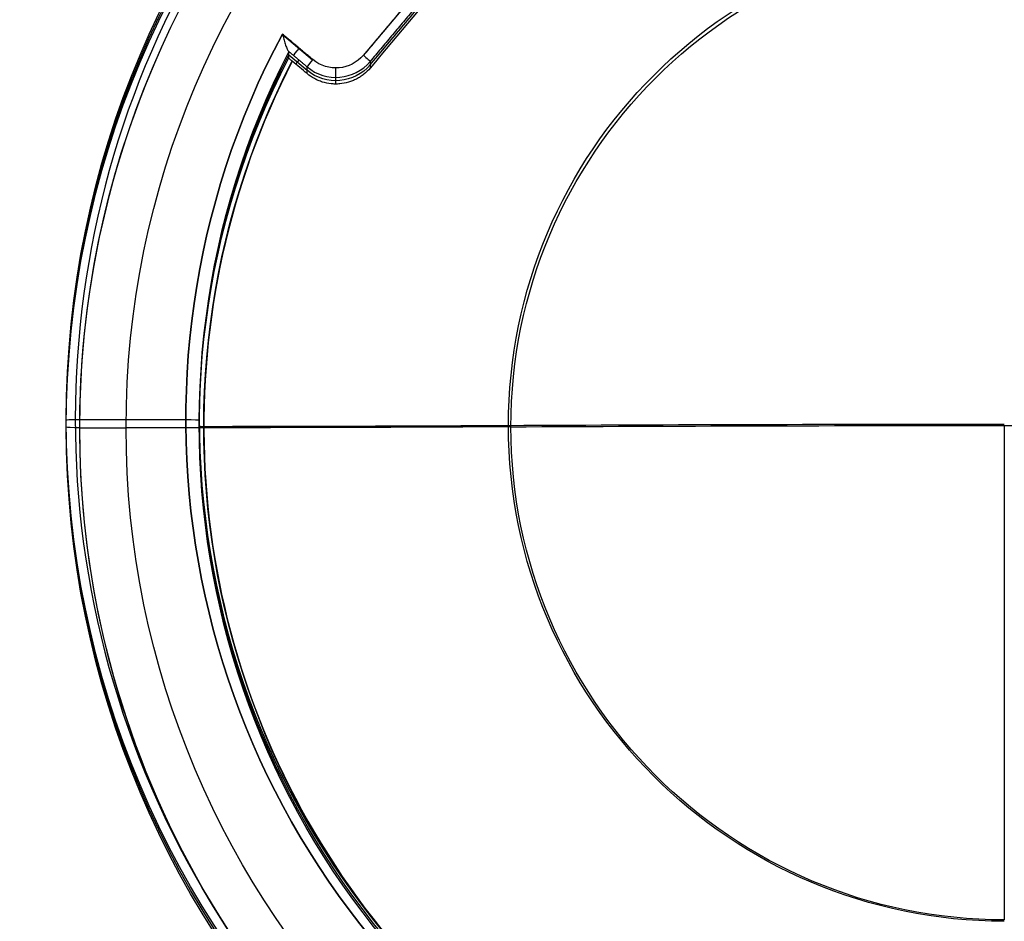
# Model space of a CAD drawing. Header units: millimetres. Extents: x -225 to 225, y -307 to 209.
# Tile 18 of 33: x -220 to 0, y -112 to 89. Entities that reach past the tile are written whole.
import ezdxf

# ---------------------------------------------------------------- set-up
doc = ezdxf.new("R2010")
doc.units = ezdxf.units.MM
doc.layers.add('Layer 01', color=7, linetype='Continuous', true_color=0x000000)

msp = doc.modelspace()

# ---------------------------------------------------------------- linework, layer by layer
at = {"layer": 'Layer 01', "color": 7, "true_color": 0xffffff}
for p, q in [((-143.11, 81.19, 416.31), (-104.99, 126.56, 418.48)), ((-141.63, 79.06, 434.81), (-103.51, 124.53, 434.81)), ((-161.2, 85.82, 416.53), (-154.48, 80.19, 416.26)), ((-159.83, 81.32, 433.99), (-155.71, 77.86, 433.99)), ((-158.21, 79.2, 449.73), (-157.47, 80.09, 418.26)), ((-149.29, 74.79, 449.22), (-149.29, 76.28, 418.08)), ((-209.5, -1.8, 448.07), (-209.5, -0.19, 414.41)), ((-207.5, -0.1, 412.42), (-182.8, -0.1, 412.42)), ((-206.5, -1.95, 451.07), (-196.15, -1.95, 451.07)), ((-179.8, -1.65, 444.88), (-179.8, -0.24, 415.41))]:
    msp.add_line(p, q, dxfattribs=at)
at = {"layer": 'Layer 01', "color": 7, "true_color": 0xffffff, "extrusion": (-1.04414e-25, 0.047845, -0.998855)}
msp.add_arc((0, 19.64, -413.95), 209.5, 270, 90, dxfattribs=at)
at = {"layer": 'Layer 01', "color": 7, "true_color": 0xffffff, "extrusion": (0, 0.047845, -0.998855)}
for centre, radius, start, end in [((0, 19.64, -430.8), 209.5, 270, 90), ((0, 19.64, -447.65), 209.5, 270, 90), ((0, 19.64, -445.9), 110.19, 270, 90), ((0, 19.64, -411.95), 182.8, 151.8859, 28.1141), ((0, 19.64, -450.65), 206.5, 270, 24.5455), ((0, 19.64, -429.7), 179.8, 152.7397, 27.2603), ((0, 19.64, -445.45), 178.8, 152.8122, 27.1878), ((149.29, 106.2, -411.95), 8, 220, 310), ((149.29, 106.2, -429.58), 10, 220, 310)]:
    msp.add_arc(centre, radius, start, end, dxfattribs=at)
at = {"layer": 'Layer 01', "color": 7, "true_color": 0xffffff, "extrusion": (2.48268e-25, 0.047845, -0.998855)}
msp.add_arc((0, 19.64, -450.65), 206.5, 270, 90, dxfattribs=at)
at = {"layer": 'Layer 01', "color": 7, "true_color": 0xffffff, "extrusion": (-2.5516e-25, 0.047845, -0.998855)}
msp.add_arc((0, 19.64, -450.65), 196.15, 270, 90, dxfattribs=at)
at = {"layer": 'Layer 01', "color": 7, "true_color": 0xffffff, "extrusion": (1.50763e-16, -0.047845, 0.998855)}
msp.add_arc((0, 19.64, 411.95), 207.5, 144.7521, 270, dxfattribs=at)
at = {"layer": 'Layer 01', "color": 7, "true_color": 0xffffff, "extrusion": (3.62695e-26, 0.047845, -0.998855)}
msp.add_arc((0, 19.64, -440.93), 110.74, 270, 90, dxfattribs=at)
at = {"layer": 'Layer 01', "color": 7, "true_color": 0xffffff, "extrusion": (-1.26511e-17, -0.047845, 0.998855)}
msp.add_arc((0, 19.64, 411.95), 182.8, 151.8859, 28.1141, dxfattribs=at)
at = {"layer": 'Layer 01', "color": 7, "true_color": 0xffffff, "extrusion": (1.7016e-17, -0.047845, 0.998855)}
msp.add_arc((0, 19.64, 414.95), 179.8, 152.7397, 27.2603, dxfattribs=at)
at = {"layer": 'Layer 01', "color": 7, "true_color": 0xffffff, "extrusion": (0.766044, -0.642051, -0.030754)}
msp.add_arc((-37.77, 412.84, -186.57), 2, 182.1014, 272.1014, dxfattribs=at)
at = {"layer": 'Layer 01', "color": 7, "true_color": 0xffffff, "extrusion": (1.81874e-16, 0.047845, -0.998855)}
msp.add_arc((0, 19.64, -444.45), 179.8, 152.7397, 27.2603, dxfattribs=at)
at = {"layer": 'Layer 01', "color": 7, "true_color": 0xffffff, "extrusion": (1.22762e-16, -0.047845, 0.998855)}
msp.add_arc((0, 19.64, 445.45), 178.78, 152.8138, 270, dxfattribs=at)
at = {"layer": 'Layer 01', "color": 7, "true_color": 0xffffff, "extrusion": (-0.766044, 0.642051, 0.030754)}
msp.add_arc((37.77, 412.84, 182.62), 2, 267.8986, 357.8986, dxfattribs=at)
at = {"layer": 'Layer 01', "color": 7, "true_color": 0xffffff, "extrusion": (-9.71445e-17, -0.047845, 0.998855)}
msp.add_arc((-149.29, 106.2, 413.95), 10, 230, 320, dxfattribs=at)
at = {"layer": 'Layer 01', "color": 7, "true_color": 0xffffff, "extrusion": (-2.82456e-15, 0.047845, -0.998855)}
msp.add_arc((149.29, 106.2, -411.95), 8, 220, 310, dxfattribs=at)
at = {"layer": 'Layer 01', "color": 7, "true_color": 0xffffff, "extrusion": (-0.642788, -0.765167, -0.036651)}
msp.add_arc((-161.8, 419.13, 14.61), 2, 268.2365, 358.2365, dxfattribs=at)
at = {"layer": 'Layer 01', "color": 7, "true_color": 0xffffff, "extrusion": (3.41006e-17, -0.047845, 0.998855)}
msp.add_arc((0, 19.64, 445.45), 178.78, 270, 27.1862, dxfattribs=at)
at = {"layer": 'Layer 01', "color": 7, "true_color": 0xffffff, "extrusion": (1, 0, 0)}
msp.add_arc((78.28, 418.17, -149.29), 2, 182.7424, 272.7424, dxfattribs=at)
at = {"layer": 'Layer 01', "color": 7, "true_color": 0xffffff, "extrusion": (-2.66721e-19, -0.998855, -0.047845)}
msp.add_arc((-207.5, 413.95, -19.64), 2, 180, 270, dxfattribs=at)
at = {"layer": 'Layer 01', "color": 7, "true_color": 0xffffff, "extrusion": (8.12205e-20, -0.998855, -0.047845)}
for centre, radius, start in [((-206.5, 447.65, -19.64), 3, 90), ((-178.8, 444.45, -19.64), 1, 88.7159)]:
    msp.add_arc(centre, radius, start, 180, dxfattribs=at)
at = {"layer": 'Layer 01', "color": 7, "true_color": 0xffffff, "extrusion": (2.47287e-19, -0.998855, -0.047845)}
msp.add_arc((-196.15, -329.35, -19.64), 780, 83.67351, 90, dxfattribs=at)
at = {"layer": 'Layer 01', "color": 7, "true_color": 0xffffff, "extrusion": (-1.65528e-19, -0.998855, -0.047845)}
msp.add_arc((-182.8, 414.95, -19.64), 3, 270, 360, dxfattribs=at)
at = {"layer": 'Layer 01', "color": 7, "true_color": 0xffffff, "extrusion": (1.46094e-19, -0.998855, -0.047845)}
msp.add_arc((-196.15, -329.35, -19.64), 775, 83.67351, 88.71591, dxfattribs=at)
at = {"layer": 'Layer 01', "color": 7, "true_color": 0xffffff, "extrusion": (0, 0.998855, 0.047845)}
msp.add_arc((0, 1439.81, 19.64), 1005, 270, 276.32649, dxfattribs=at)
at = {"layer": 'Layer 01', "color": 7, "true_color": 0xffffff, "extrusion": (0, -0.998855, -0.047845)}
for start, end in [(263.67351, 270), (270, 276.32649)]:
    msp.add_arc((0, 1439.81, -19.64), 1000, start, end, dxfattribs=at)
at = {"layer": 'Layer 01', "color": 7, "true_color": 0xffffff, "extrusion": (-1, 0, 0)}
msp.add_arc((49.27, 1439.1), 1000, 267.25763, 273.58412, dxfattribs=at)
at = {"layer": 'Layer 01', "color": 7, "true_color": 0xffffff}
for points, degree in [([(-105.04, 126.6, 418.48), (-124.1, 103.92, 417.4), (-143.16, 81.23, 416.31)], 2), ([(-103.51, 125.22, 420.42), (-122.57, 102.54, 419.33), (-141.63, 79.85, 418.25)], 2), ([(-103.51, 123.74, 451.36), (-109.86, 116.18, 450.92), (-122.57, 101.06, 450.11), (-135.27, 85.93, 449.48), (-141.63, 78.37, 449.19)], 3), ([(-154.43, 80.24, 416.26), (-157.83, 83.09, 416.4), (-161.23, 85.95, 416.54)], 2), ([(-155.71, 78.62, 418.19), (-157.84, 80.4, 418.27), (-159.97, 82.18, 418.36)], 2), ([(-159.83, 80.61, 448.82), (-159.83, 81.31, 434.09), (-159.83, 82.02, 419.35)], 2), ([(-155.71, 77.12, 449.55), (-156.82, 78.04, 449.64), (-157.92, 78.96, 449.71), (-159.03, 79.89, 449.79)], 3), ([(-141.63, 79.85, 418.25), (-141.63, 79.11, 433.72), (-141.63, 78.37, 449.19)], 2), ([(-155.71, 77.12, 449.55), (-155.71, 77.87, 433.87), (-155.71, 78.62, 418.19)], 2)]:
    msp.add_open_spline(points, degree=degree, dxfattribs=at)
for points, knots in [([(-161.23, 85.95, 416.54), (-161.18, 85.76, 416.53), (-161.13, 85.57, 416.53), (-161.02, 85.2, 416.55), (-160.97, 85.02, 416.56), (-160.81, 84.47, 416.65), (-160.71, 84.1, 416.74), (-160.55, 83.58, 416.95), (-160.5, 83.42, 417.03), (-160.39, 83.09, 417.21), (-160.33, 82.94, 417.32), (-160.23, 82.66, 417.56), (-160.17, 82.53, 417.7), (-160.07, 82.32, 418.01), (-160.02, 82.23, 418.18), (-159.97, 82.18, 418.36)], [0, 0, 0, 0, 0.581722, 0.581722, 1.163445, 1.163445, 2.326889, 2.326889, 2.908612, 2.908612, 3.490334, 3.490334, 4.072056, 4.072056, 4.653779, 4.653779, 4.653779, 4.653779]), ([(-159.97, 82.18, 418.36), (-159.92, 82.14, 418.52), (-159.89, 82.1, 418.68), (-159.84, 82.05, 419.01), (-159.83, 82.03, 419.18), (-159.83, 82.02, 419.35)], [-1.02177, -1.02177, -1.02177, -1.02177, -0.510885, -0.510885, 0, 0, 0, 0]), ([(-159.03, 79.89, 449.79), (-159.13, 79.97, 449.8), (-159.23, 80.06, 449.78), (-159.43, 80.23, 449.69), (-159.52, 80.31, 449.62), (-159.67, 80.44, 449.44), (-159.73, 80.5, 449.34), (-159.81, 80.58, 449.09), (-159.83, 80.6, 448.96), (-159.83, 80.61, 448.82)], [0, 0, 0, 0, 0.4061, 0.4061, 0.8122, 0.8122, 1.218301, 1.218301, 1.624401, 1.624401, 1.624401, 1.624401]), ([(-141.63, 78.37, 449.19), (-142.05, 77.86, 449.17), (-142.52, 77.4, 449.16), (-143.29, 76.78, 449.14), (-143.56, 76.59, 449.14), (-144.11, 76.23, 449.14), (-144.67, 75.91, 449.14), (-145.26, 75.63, 449.14), (-145.87, 75.39, 449.14), (-146.18, 75.28, 449.15), (-147.13, 75.01, 449.16), (-147.77, 74.89, 449.18), (-148.74, 74.8, 449.2), (-149.07, 74.79, 449.21), (-149.73, 74.79, 449.24), (-150.06, 74.81, 449.25), (-151.03, 74.92, 449.29), (-151.67, 75.05, 449.31), (-152.61, 75.34, 449.36), (-152.92, 75.46, 449.38), (-153.52, 75.72, 449.41), (-153.81, 75.86, 449.43), (-154.67, 76.33, 449.48), (-155.21, 76.69, 449.51), (-155.71, 77.12, 449.55)], [-15.730551, -15.730551, -15.730551, -15.730551, -13.764232, -13.764232, -12.781073, -12.781073, -11.797913, -10.814754, -10.814754, -9.831594, -9.831594, -7.865276, -7.865276, -6.882116, -6.882116, -5.898957, -5.898957, -3.932638, -3.932638, -2.949478, -2.949478, -1.966319, -1.966319, 0, 0, 0, 0])]:
    msp.add_open_spline(points, degree=3, knots=knots, dxfattribs=at)

doc.saveas('drawing.dxf')
